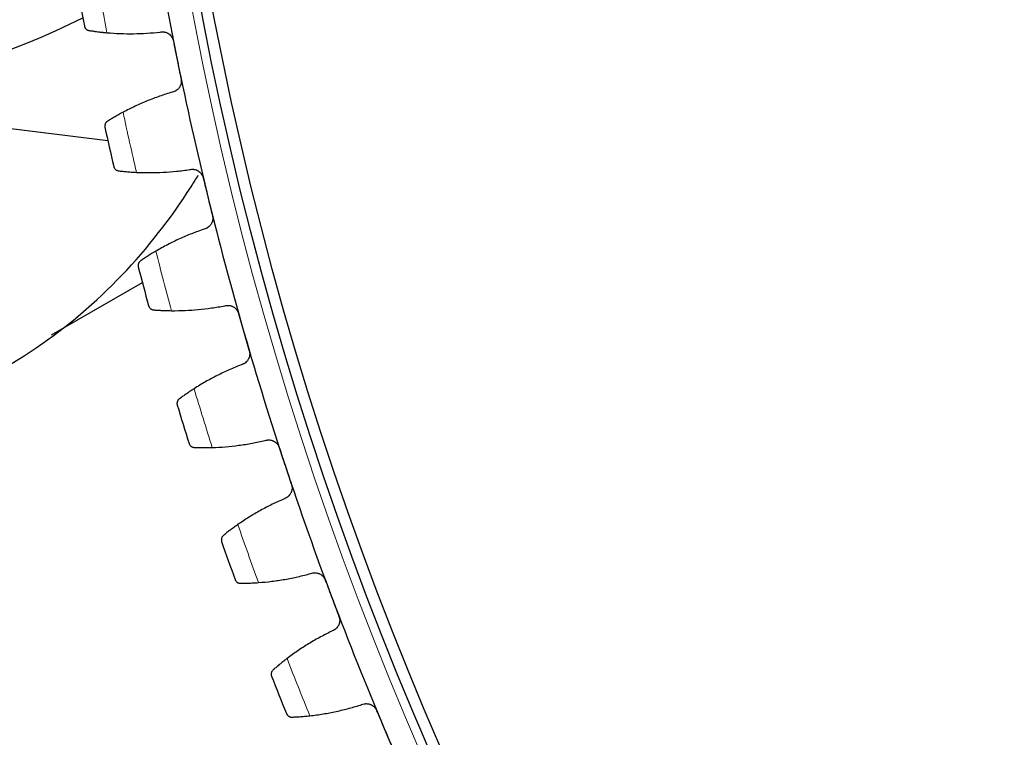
# Model space of a CAD drawing. Header units: inches. Extents: x 0 to 20790, y -12 to 14700.
# Tile 243 of 256: x 9264 to 9438, y 4311 to 4438. Entities that reach past the tile are written whole.
import ezdxf

# ---------------------------------------------------------------- set-up
doc = ezdxf.new("R2010")
doc.units = ezdxf.units.IN
doc.layers.add('1', color=7, linetype='Continuous', true_color=0xffffff)
doc.layers.add('254', color=7, linetype='Continuous', true_color=0xffffff)
doc.styles.add('latin_extended', font='simplex.shx')
doc.dimstyles.get("Standard").update_dxf_attribs({"dimtxt": 0.18, "dimasz": 0.18, "dimexe": 0.18, "dimexo": 0.0625, "dimgap": 0.09, "dimtad": 0, "dimtih": 1, "dimtoh": 1, "dimdec": 4, "dimzin": 0, "dimdsep": 46, "dimtxsty": 'Standard', "dimcen": 0.09, "dimadec": 0, "dimazin": 0, "dimtfac": 1, "dimtdec": 4, "dimtofl": 0, "dimtmove": 0, "dimatfit": 3, "dimfxl": 1, "dimtolj": 1, "dimtzin": 0, "dimarcsym": 0})

# ---------------------------------------------------------------- blocks, each defined once
blk = doc.blocks.new('_U13')
at = {"layer": '254', "color": 3, "linetype": 'Continuous', "lineweight": 13, "transparency": 16777216}
for p, q in [((9865.39, 4554.26), (8773.7, 4554.26)), ((8808.7, 4431.76), (8808.7, 3523.76)), ((9580.24, 3401.26), (8773.7, 3401.26))]:
    blk.add_line(p, q, dxfattribs=at)
at = {"layer": '254', "color": 3, "transparency": 16777216}
for points in [[(8829.12, 4431.76), (8788.28, 4431.76), (8808.7, 4554.26)], [(8788.28, 3523.76), (8829.12, 3523.76), (8808.7, 3401.26)]]:
    blk.add_solid(points, dxfattribs=at)
at = {"layer": 'Defpoints', "color": 0, "transparency": 16777216}
for p in [(9900.39, 4554.26), (8808.7, 3401.26), (9615.24, 3401.26)]:
    blk.add_point(p, dxfattribs=at)
at = {"layer": '254', "color": 2, "lineweight": 13, "transparency": 16777216, "insert": (8624.95, 3792.59), "char_height": 122.5, "attachment_point": 1, "rotation": 90, "style": 'latin_extended'}
blk.add_mtext('\\A1;1153', dxfattribs=at)

msp = doc.modelspace()

# ---------------------------------------------------------------- linework, layer by layer
at = {"layer": '1', "color": 2, "linetype": 'Continuous', "lineweight": 25}
for p, q in [((9216.194, 4424.257), (9279.485, 4416.538)), ((9269.484, 4382.067), (9285.604, 4391.373))]:
    msp.add_line(p, q, dxfattribs=at)
at = {"layer": '1', "color": 110, "linetype": 'Continuous', "lineweight": 13}
msp.add_circle((9900.394, 4554.257), 616.6, dxfattribs=at)
at = {"layer": '1', "color": 2, "linetype": 'Continuous', "lineweight": 25}
for radius in [615, 613]:
    msp.add_circle((9900.394, 4554.257), radius, dxfattribs=at)
for centre, radius, start, end in [((9216.294, 4554.257), 130, 81.61313, 296.87062), ((9900.394, 4554.257), 621, 189.171975, 191.464968), ((9900.394, 4554.257), 636, 189.997546, 190.639397), ((9900.394, 4554.257), 621, 191.464968, 193.757962), ((9900.394, 4554.257), 636, 192.29054, 192.93239), ((9900.394, 4554.257), 621, 193.757962, 196.050955), ((9900.394, 4554.257), 636, 194.583533, 195.225384), ((9900.394, 4554.257), 621, 196.050955, 198.343949), ((9900.394, 4554.257), 636, 196.876527, 197.518378), ((9900.394, 4554.257), 621, 198.343949, 200.636943), ((9900.394, 4554.257), 636, 199.169521, 199.811371), ((9900.394, 4554.257), 621, 200.636943, 202.929936), ((9900.394, 4554.257), 636, 201.462514, 202.104365), ((9900.394, 4554.257), 621, 202.929936, 205.22293)]:
    msp.add_arc(centre, radius, start, end, dxfattribs=at)
at = {"layer": '1', "color": 110, "linetype": 'Continuous', "lineweight": 13}
for start, end in [(189.824111, 190.812832), (192.117104, 193.105826), (194.410098, 195.398819), (196.703092, 197.691813), (198.996085, 199.984806), (201.289079, 202.2778)]:
    msp.add_arc((9900.394, 4554.257), 632.294, start, end, dxfattribs=at)
at = {"layer": '1', "color": 2, "linetype": 'Continuous', "lineweight": 25}
for points, knots in [([(9275.328, 4436.834), (9275.328, 4436.832), (9275.328, 4436.831), (9275.329, 4436.828), (9275.329, 4436.826), (9275.33, 4436.822), (9275.332, 4436.813), (9275.336, 4436.793), (9275.346, 4436.753), (9275.356, 4436.719), (9275.379, 4436.651), (9275.398, 4436.608), (9275.462, 4436.48), (9275.518, 4436.401), (9275.62, 4436.293), (9275.658, 4436.259), (9275.719, 4436.212), (9275.74, 4436.196), (9275.784, 4436.167), (9275.807, 4436.154), (9275.879, 4436.115), (9275.929, 4436.092), (9276.037, 4436.055), (9276.094, 4436.04), (9276.154, 4436.031)], [0, 0, 0, 0, 0.0039063, 0.0039063, 0.0078125, 0.0078125, 0.015625, 0.03125, 0.0625, 0.125, 0.125, 0.25, 0.25, 0.5, 0.5, 0.625, 0.625, 0.6875, 0.6875, 0.75, 0.75, 0.875, 0.875, 1, 1, 1, 1]), ([(9276.154, 4436.031), (9276.241, 4436.017), (9276.336, 4436.002), (9276.537, 4435.971), (9276.751, 4435.939), (9276.99, 4435.905), (9277.147, 4435.884), (9277.179, 4435.879), (9277.243, 4435.871), (9277.276, 4435.866), (9277.375, 4435.853), (9277.441, 4435.844), (9277.645, 4435.818), (9277.785, 4435.801), (9278.073, 4435.766), (9278.221, 4435.749), (9278.448, 4435.724), (9278.525, 4435.716), (9278.642, 4435.703), (9278.681, 4435.699), (9278.76, 4435.691), (9278.8, 4435.687), (9279, 4435.667), (9279.162, 4435.652), (9279.326, 4435.637)], [0, 0, 0, 0, 0.125, 0.125, 0.25, 0.375, 0.375, 0.40625, 0.40625, 0.4375, 0.4375, 0.5, 0.5, 0.625, 0.625, 0.75, 0.75, 0.8125, 0.8125, 0.84375, 0.84375, 0.875, 0.875, 1, 1, 1, 1]), ([(9288.762, 4435.755), (9288.888, 4435.78), (9289.015, 4435.792), (9289.207, 4435.792), (9289.27, 4435.789), (9289.366, 4435.779), (9289.398, 4435.776), (9289.462, 4435.766), (9289.494, 4435.761), (9289.653, 4435.73), (9289.775, 4435.693), (9289.954, 4435.621), (9290.013, 4435.593), (9290.1, 4435.548), (9290.128, 4435.532), (9290.184, 4435.499), (9290.212, 4435.482), (9290.348, 4435.393), (9290.449, 4435.311), (9290.566, 4435.197), (9290.589, 4435.173), (9290.633, 4435.125), (9290.655, 4435.1), (9290.719, 4435.024), (9290.759, 4434.971), (9290.869, 4434.809), (9290.932, 4434.693), (9290.997, 4434.54), (9291.009, 4434.509), (9291.032, 4434.446), (9291.043, 4434.415), (9291.072, 4434.319), (9291.089, 4434.255), (9291.102, 4434.189)], [0, 0, 0, 0, 0.125, 0.125, 0.1875, 0.1875, 0.21875, 0.21875, 0.25, 0.25, 0.375, 0.375, 0.4375, 0.4375, 0.46875, 0.46875, 0.5, 0.5, 0.625, 0.625, 0.65625, 0.65625, 0.6875, 0.6875, 0.75, 0.75, 0.875, 0.875, 0.90625, 0.90625, 0.9375, 0.9375, 1, 1, 1, 1]), ([(9292.468, 4427.453), (9292.482, 4427.387), (9292.502, 4427.256), (9292.512, 4427.059), (9292.505, 4426.927), (9292.496, 4426.828), (9292.492, 4426.795), (9292.482, 4426.73), (9292.476, 4426.697), (9292.444, 4426.536), (9292.406, 4426.41), (9292.343, 4426.259), (9292.33, 4426.229), (9292.309, 4426.185), (9292.302, 4426.17), (9292.287, 4426.14), (9292.249, 4426.068), (9292.174, 4425.942), (9292.097, 4425.838), (9292.015, 4425.738), (9291.971, 4425.69), (9291.833, 4425.552), (9291.734, 4425.47), (9291.575, 4425.362), (9291.52, 4425.329), (9291.436, 4425.283), (9291.407, 4425.268), (9291.349, 4425.24), (9291.319, 4425.227), (9291.171, 4425.164), (9291.049, 4425.126), (9290.923, 4425.099)], [0, 0, 0, 0, 0.0625, 0.125, 0.1875, 0.1875, 0.21875, 0.21875, 0.25, 0.25, 0.375, 0.375, 0.40625, 0.40625, 0.421875, 0.421875, 0.4375, 0.5, 0.5625, 0.5625, 0.625, 0.625, 0.75, 0.75, 0.8125, 0.8125, 0.84375, 0.84375, 0.875, 0.875, 1, 1, 1, 1]), ([(9279.418, 4419.933), (9279.367, 4419.901), (9279.32, 4419.865), (9279.237, 4419.79), (9279.199, 4419.75), (9279.133, 4419.666), (9279.103, 4419.623), (9279.053, 4419.533), (9279.031, 4419.487), (9278.995, 4419.393), (9278.981, 4419.346), (9278.961, 4419.25), (9278.954, 4419.203), (9278.947, 4419.107), (9278.947, 4419.06), (9278.952, 4418.989), (9278.956, 4418.953), (9278.963, 4418.912), (9278.967, 4418.892), (9278.968, 4418.883), (9278.97, 4418.878), (9278.97, 4418.875), (9278.971, 4418.872)], [0, 0, 0, 0, 0.125, 0.125, 0.25, 0.25, 0.375, 0.375, 0.5, 0.5, 0.625, 0.625, 0.75, 0.75, 0.875, 0.875, 0.9375, 0.96875, 0.984375, 0.9921875, 0.9921875, 1, 1, 1, 1]), ([(9282.187, 4421.531), (9282.041, 4421.454), (9281.899, 4421.377), (9281.62, 4421.225), (9281.348, 4421.074), (9281.088, 4420.927), (9280.898, 4420.819), (9280.835, 4420.783), (9280.743, 4420.729), (9280.712, 4420.711), (9280.652, 4420.676), (9280.622, 4420.659), (9280.474, 4420.572), (9280.247, 4420.439), (9280.041, 4420.315), (9279.844, 4420.196), (9279.751, 4420.139), (9279.642, 4420.071), (9279.62, 4420.058), (9279.578, 4420.032), (9279.515, 4419.993), (9279.456, 4419.957), (9279.418, 4419.933)], [0, 0, 0, 0, 0.125, 0.125, 0.25, 0.375, 0.375, 0.4375, 0.4375, 0.46875, 0.46875, 0.5, 0.5, 0.625, 0.75, 0.75, 0.875, 0.875, 0.90625, 0.90625, 0.9375, 1, 1, 1, 1]), ([(9280.526, 4411.919), (9280.527, 4411.918), (9280.527, 4411.916), (9280.528, 4411.913), (9280.528, 4411.912), (9280.529, 4411.907), (9280.531, 4411.899), (9280.536, 4411.879), (9280.548, 4411.839), (9280.559, 4411.805), (9280.585, 4411.739), (9280.605, 4411.696), (9280.675, 4411.571), (9280.734, 4411.494), (9280.84, 4411.39), (9280.879, 4411.358), (9280.942, 4411.313), (9280.964, 4411.299), (9281.009, 4411.272), (9281.033, 4411.259), (9281.106, 4411.223), (9281.157, 4411.202), (9281.266, 4411.169), (9281.323, 4411.157), (9281.384, 4411.15)], [0, 0, 0, 0, 0.0039062, 0.0039062, 0.0078125, 0.0078125, 0.015625, 0.03125, 0.0625, 0.125, 0.125, 0.25, 0.25, 0.5, 0.5, 0.625, 0.625, 0.6875, 0.6875, 0.75, 0.75, 0.875, 0.875, 1, 1, 1, 1]), ([(9281.384, 4411.15), (9281.472, 4411.139), (9281.567, 4411.128), (9281.769, 4411.106), (9281.984, 4411.082), (9282.224, 4411.058), (9282.382, 4411.043), (9282.414, 4411.039), (9282.479, 4411.033), (9282.511, 4411.03), (9282.611, 4411.021), (9282.678, 4411.015), (9282.882, 4410.997), (9283.023, 4410.985), (9283.312, 4410.962), (9283.46, 4410.951), (9283.689, 4410.935), (9283.766, 4410.93), (9283.883, 4410.922), (9283.923, 4410.92), (9284.002, 4410.915), (9284.042, 4410.912), (9284.242, 4410.901), (9284.404, 4410.892), (9284.569, 4410.884)], [0, 0, 0, 0, 0.125, 0.125, 0.25, 0.375, 0.375, 0.40625, 0.40625, 0.4375, 0.4375, 0.5, 0.5, 0.625, 0.625, 0.75, 0.75, 0.8125, 0.8125, 0.84375, 0.84375, 0.875, 0.875, 1, 1, 1, 1]), ([(9293.993, 4411.379), (9294.118, 4411.409), (9294.245, 4411.426), (9294.436, 4411.433), (9294.5, 4411.433), (9294.596, 4411.427), (9294.628, 4411.425), (9294.692, 4411.418), (9294.724, 4411.414), (9294.884, 4411.389), (9295.008, 4411.358), (9295.19, 4411.292), (9295.249, 4411.267), (9295.338, 4411.225), (9295.367, 4411.211), (9295.425, 4411.18), (9295.453, 4411.164), (9295.592, 4411.08), (9295.696, 4411.003), (9295.818, 4410.893), (9295.841, 4410.871), (9295.888, 4410.824), (9295.911, 4410.8), (9295.978, 4410.726), (9296.019, 4410.676), (9296.136, 4410.518), (9296.204, 4410.405), (9296.275, 4410.254), (9296.288, 4410.224), (9296.314, 4410.162), (9296.326, 4410.131), (9296.359, 4410.037), (9296.378, 4409.973), (9296.394, 4409.908)], [0, 0, 0, 0, 0.125, 0.125, 0.1875, 0.1875, 0.21875, 0.21875, 0.25, 0.25, 0.375, 0.375, 0.4375, 0.4375, 0.46875, 0.46875, 0.5, 0.5, 0.625, 0.625, 0.65625, 0.65625, 0.6875, 0.6875, 0.75, 0.75, 0.875, 0.875, 0.90625, 0.90625, 0.9375, 0.9375, 1, 1, 1, 1]), ([(9210.394, 4363.257), (9216.933, 4363.233), (9229.966, 4364.386), (9249.264, 4369.698), (9267.116, 4379.116), (9282.481, 4392.165), (9291.159, 4403.372), (9295.106, 4409.688), (9295.521, 4410.368)], [0, 0, 0, 0, 0.1903377, 0.3869238, 0.5848409, 0.780726, 0.9765483, 1, 1, 1, 1]), ([(9298.029, 4403.232), (9298.044, 4403.167), (9298.069, 4403.036), (9298.087, 4402.84), (9298.086, 4402.708), (9298.081, 4402.608), (9298.078, 4402.575), (9298.071, 4402.509), (9298.067, 4402.477), (9298.041, 4402.314), (9298.008, 4402.187), (9297.951, 4402.034), (9297.939, 4402.003), (9297.92, 4401.958), (9297.913, 4401.943), (9297.9, 4401.913), (9297.865, 4401.839), (9297.794, 4401.71), (9297.722, 4401.603), (9297.644, 4401.5), (9297.602, 4401.45), (9297.47, 4401.306), (9297.374, 4401.221), (9297.219, 4401.107), (9297.166, 4401.072), (9297.083, 4401.022), (9297.055, 4401.006), (9296.998, 4400.976), (9296.969, 4400.961), (9296.824, 4400.893), (9296.704, 4400.849), (9296.579, 4400.818)], [0, 0, 0, 0, 0.0625, 0.125, 0.1875, 0.1875, 0.21875, 0.21875, 0.25, 0.25, 0.375, 0.375, 0.40625, 0.40625, 0.421875, 0.421875, 0.4375, 0.5, 0.5625, 0.5625, 0.625, 0.625, 0.75, 0.75, 0.8125, 0.8125, 0.84375, 0.84375, 0.875, 0.875, 1, 1, 1, 1]), ([(9287.992, 4396.903), (9287.85, 4396.82), (9287.71, 4396.737), (9287.438, 4396.574), (9287.172, 4396.413), (9286.918, 4396.256), (9286.733, 4396.14), (9286.672, 4396.101), (9286.581, 4396.044), (9286.551, 4396.025), (9286.492, 4395.988), (9286.463, 4395.969), (9286.319, 4395.877), (9286.098, 4395.734), (9285.896, 4395.602), (9285.705, 4395.475), (9285.614, 4395.415), (9285.507, 4395.343), (9285.486, 4395.329), (9285.445, 4395.301), (9285.384, 4395.26), (9285.327, 4395.221), (9285.29, 4395.196)], [0, 0, 0, 0, 0.125, 0.125, 0.25, 0.375, 0.375, 0.4375, 0.4375, 0.46875, 0.46875, 0.5, 0.5, 0.625, 0.75, 0.75, 0.875, 0.875, 0.90625, 0.90625, 0.9375, 1, 1, 1, 1]), ([(9285.29, 4395.196), (9285.24, 4395.161), (9285.195, 4395.124), (9285.114, 4395.045), (9285.078, 4395.004), (9285.015, 4394.917), (9284.987, 4394.873), (9284.94, 4394.781), (9284.921, 4394.734), (9284.889, 4394.639), (9284.877, 4394.591), (9284.86, 4394.495), (9284.855, 4394.447), (9284.852, 4394.352), (9284.854, 4394.304), (9284.862, 4394.233), (9284.867, 4394.198), (9284.875, 4394.158), (9284.88, 4394.137), (9284.882, 4394.129), (9284.884, 4394.123), (9284.884, 4394.12), (9284.885, 4394.117)], [0, 0, 0, 0, 0.125, 0.125, 0.25, 0.25, 0.375, 0.375, 0.5, 0.5, 0.625, 0.625, 0.75, 0.75, 0.875, 0.875, 0.9375, 0.96875, 0.984375, 0.9921875, 0.9921875, 1, 1, 1, 1]), ([(9286.718, 4387.232), (9286.718, 4387.231), (9286.718, 4387.229), (9286.719, 4387.227), (9286.72, 4387.225), (9286.721, 4387.221), (9286.723, 4387.212), (9286.729, 4387.192), (9286.742, 4387.153), (9286.755, 4387.12), (9286.783, 4387.055), (9286.805, 4387.013), (9286.88, 4386.891), (9286.942, 4386.816), (9287.052, 4386.717), (9287.092, 4386.686), (9287.157, 4386.644), (9287.18, 4386.63), (9287.226, 4386.605), (9287.25, 4386.593), (9287.324, 4386.56), (9287.376, 4386.541), (9287.486, 4386.513), (9287.544, 4386.503), (9287.605, 4386.498)], [0, 0, 0, 0, 0.0039062, 0.0039062, 0.0078125, 0.0078125, 0.015625, 0.03125, 0.0625, 0.125, 0.125, 0.25, 0.25, 0.5, 0.5, 0.625, 0.625, 0.6875, 0.6875, 0.75, 0.75, 0.875, 0.875, 1, 1, 1, 1]), ([(9300.195, 4387.231), (9300.319, 4387.266), (9300.445, 4387.288), (9300.635, 4387.303), (9300.699, 4387.305), (9300.795, 4387.304), (9300.828, 4387.303), (9300.892, 4387.298), (9300.924, 4387.296), (9301.085, 4387.277), (9301.21, 4387.251), (9301.394, 4387.193), (9301.455, 4387.17), (9301.545, 4387.132), (9301.575, 4387.118), (9301.633, 4387.09), (9301.662, 4387.075), (9301.805, 4386.997), (9301.912, 4386.924), (9302.038, 4386.819), (9302.062, 4386.797), (9302.111, 4386.753), (9302.135, 4386.73), (9302.204, 4386.659), (9302.248, 4386.61), (9302.371, 4386.456), (9302.443, 4386.347), (9302.52, 4386.199), (9302.535, 4386.169), (9302.563, 4386.108), (9302.576, 4386.078), (9302.613, 4385.985), (9302.634, 4385.922), (9302.653, 4385.858)], [0, 0, 0, 0, 0.125, 0.125, 0.1875, 0.1875, 0.21875, 0.21875, 0.25, 0.25, 0.375, 0.375, 0.4375, 0.4375, 0.46875, 0.46875, 0.5, 0.5, 0.625, 0.625, 0.65625, 0.65625, 0.6875, 0.6875, 0.75, 0.75, 0.875, 0.875, 0.90625, 0.90625, 0.9375, 0.9375, 1, 1, 1, 1]), ([(9287.605, 4386.498), (9287.694, 4386.491), (9287.789, 4386.484), (9287.992, 4386.469), (9288.208, 4386.455), (9288.449, 4386.44), (9288.607, 4386.431), (9288.639, 4386.429), (9288.704, 4386.425), (9288.737, 4386.424), (9288.836, 4386.418), (9288.903, 4386.415), (9289.109, 4386.405), (9289.249, 4386.399), (9289.539, 4386.388), (9289.688, 4386.382), (9289.917, 4386.376), (9289.994, 4386.374), (9290.112, 4386.371), (9290.151, 4386.37), (9290.23, 4386.368), (9290.27, 4386.367), (9290.471, 4386.363), (9290.634, 4386.361), (9290.799, 4386.36)], [0, 0, 0, 0, 0.125, 0.125, 0.25, 0.375, 0.375, 0.40625, 0.40625, 0.4375, 0.4375, 0.5, 0.5, 0.625, 0.625, 0.75, 0.75, 0.8125, 0.8125, 0.84375, 0.84375, 0.875, 0.875, 1, 1, 1, 1]), ([(9304.553, 4379.252), (9304.572, 4379.188), (9304.602, 4379.059), (9304.628, 4378.863), (9304.632, 4378.731), (9304.63, 4378.632), (9304.629, 4378.598), (9304.625, 4378.532), (9304.622, 4378.499), (9304.602, 4378.336), (9304.574, 4378.208), (9304.524, 4378.052), (9304.513, 4378.021), (9304.496, 4377.975), (9304.49, 4377.96), (9304.477, 4377.929), (9304.445, 4377.854), (9304.38, 4377.723), (9304.312, 4377.613), (9304.238, 4377.507), (9304.199, 4377.455), (9304.072, 4377.306), (9303.98, 4377.217), (9303.83, 4377.097), (9303.778, 4377.059), (9303.697, 4377.007), (9303.67, 4376.99), (9303.614, 4376.957), (9303.586, 4376.941), (9303.443, 4376.867), (9303.325, 4376.819), (9303.201, 4376.782)], [0, 0, 0, 0, 0.0625, 0.125, 0.1875, 0.1875, 0.21875, 0.21875, 0.25, 0.25, 0.375, 0.375, 0.40625, 0.40625, 0.421875, 0.421875, 0.4375, 0.5, 0.5625, 0.5625, 0.625, 0.625, 0.75, 0.75, 0.8125, 0.8125, 0.84375, 0.84375, 0.875, 0.875, 1, 1, 1, 1]), ([(9294.778, 4372.527), (9294.639, 4372.438), (9294.503, 4372.35), (9294.238, 4372.176), (9293.978, 4372.005), (9293.731, 4371.837), (9293.55, 4371.714), (9293.491, 4371.673), (9293.403, 4371.612), (9293.374, 4371.592), (9293.316, 4371.552), (9293.288, 4371.533), (9293.147, 4371.435), (9292.932, 4371.283), (9292.736, 4371.143), (9292.55, 4371.009), (9292.462, 4370.945), (9292.358, 4370.869), (9292.337, 4370.854), (9292.297, 4370.824), (9292.238, 4370.781), (9292.182, 4370.739), (9292.146, 4370.713)], [0, 0, 0, 0, 0.125, 0.125, 0.25, 0.375, 0.375, 0.4375, 0.4375, 0.46875, 0.46875, 0.5, 0.5, 0.625, 0.75, 0.75, 0.875, 0.875, 0.90625, 0.90625, 0.9375, 1, 1, 1, 1]), ([(9292.146, 4370.713), (9292.098, 4370.677), (9292.054, 4370.638), (9291.977, 4370.556), (9291.943, 4370.513), (9291.883, 4370.424), (9291.857, 4370.378), (9291.814, 4370.285), (9291.796, 4370.237), (9291.768, 4370.141), (9291.758, 4370.092), (9291.744, 4369.996), (9291.742, 4369.948), (9291.742, 4369.852), (9291.746, 4369.805), (9291.757, 4369.734), (9291.764, 4369.699), (9291.774, 4369.659), (9291.779, 4369.639), (9291.782, 4369.631), (9291.783, 4369.625), (9291.784, 4369.622), (9291.785, 4369.619)], [0, 0, 0, 0, 0.125, 0.125, 0.25, 0.25, 0.375, 0.375, 0.5, 0.5, 0.625, 0.625, 0.75, 0.75, 0.875, 0.875, 0.9375, 0.96875, 0.984375, 0.9921875, 0.9921875, 1, 1, 1, 1]), ([(9293.892, 4362.813), (9293.892, 4362.812), (9293.892, 4362.81), (9293.893, 4362.807), (9293.894, 4362.806), (9293.895, 4362.802), (9293.898, 4362.793), (9293.905, 4362.774), (9293.919, 4362.735), (9293.934, 4362.702), (9293.964, 4362.638), (9293.988, 4362.597), (9294.067, 4362.478), (9294.132, 4362.406), (9294.247, 4362.311), (9294.288, 4362.282), (9294.354, 4362.242), (9294.377, 4362.23), (9294.425, 4362.206), (9294.449, 4362.195), (9294.525, 4362.165), (9294.577, 4362.149), (9294.689, 4362.125), (9294.747, 4362.117), (9294.808, 4362.115)], [0, 0, 0, 0, 0.0039063, 0.0039063, 0.0078125, 0.0078125, 0.015625, 0.03125, 0.0625, 0.125, 0.125, 0.25, 0.25, 0.5, 0.5, 0.625, 0.625, 0.6875, 0.6875, 0.75, 0.75, 0.875, 0.875, 1, 1, 1, 1]), ([(9307.358, 4363.351), (9307.481, 4363.391), (9307.605, 4363.418), (9307.795, 4363.441), (9307.859, 4363.446), (9307.955, 4363.448), (9307.987, 4363.448), (9308.052, 4363.446), (9308.084, 4363.445), (9308.245, 4363.433), (9308.372, 4363.411), (9308.558, 4363.361), (9308.619, 4363.341), (9308.711, 4363.306), (9308.741, 4363.294), (9308.801, 4363.267), (9308.831, 4363.254), (9308.976, 4363.181), (9309.086, 4363.113), (9309.216, 4363.013), (9309.241, 4362.992), (9309.292, 4362.95), (9309.316, 4362.928), (9309.389, 4362.86), (9309.434, 4362.812), (9309.564, 4362.664), (9309.64, 4362.557), (9309.723, 4362.413), (9309.739, 4362.383), (9309.769, 4362.324), (9309.783, 4362.294), (9309.824, 4362.203), (9309.848, 4362.141), (9309.869, 4362.077)], [0, 0, 0, 0, 0.125, 0.125, 0.1875, 0.1875, 0.21875, 0.21875, 0.25, 0.25, 0.375, 0.375, 0.4375, 0.4375, 0.46875, 0.46875, 0.5, 0.5, 0.625, 0.625, 0.65625, 0.65625, 0.6875, 0.6875, 0.75, 0.75, 0.875, 0.875, 0.90625, 0.90625, 0.9375, 0.9375, 1, 1, 1, 1]), ([(9294.808, 4362.115), (9294.896, 4362.111), (9294.992, 4362.108), (9295.195, 4362.102), (9295.412, 4362.096), (9295.653, 4362.09), (9295.811, 4362.088), (9295.843, 4362.087), (9295.908, 4362.086), (9295.941, 4362.086), (9296.041, 4362.085), (9296.108, 4362.084), (9296.314, 4362.082), (9296.455, 4362.082), (9296.745, 4362.082), (9296.893, 4362.083), (9297.122, 4362.085), (9297.2, 4362.086), (9297.317, 4362.088), (9297.357, 4362.089), (9297.436, 4362.09), (9297.476, 4362.091), (9297.677, 4362.095), (9297.839, 4362.099), (9298.004, 4362.104)], [0, 0, 0, 0, 0.125, 0.125, 0.25, 0.375, 0.375, 0.40625, 0.40625, 0.4375, 0.4375, 0.5, 0.5, 0.625, 0.625, 0.75, 0.75, 0.8125, 0.8125, 0.84375, 0.84375, 0.875, 0.875, 1, 1, 1, 1]), ([(9312.032, 4355.553), (9312.053, 4355.489), (9312.089, 4355.362), (9312.122, 4355.167), (9312.132, 4355.035), (9312.134, 4354.936), (9312.134, 4354.903), (9312.132, 4354.836), (9312.131, 4354.803), (9312.118, 4354.639), (9312.095, 4354.51), (9312.051, 4354.353), (9312.041, 4354.321), (9312.026, 4354.274), (9312.02, 4354.259), (9312.009, 4354.228), (9311.98, 4354.151), (9311.921, 4354.018), (9311.857, 4353.905), (9311.787, 4353.796), (9311.75, 4353.743), (9311.629, 4353.589), (9311.541, 4353.496), (9311.396, 4353.37), (9311.345, 4353.331), (9311.267, 4353.275), (9311.24, 4353.257), (9311.186, 4353.222), (9311.158, 4353.205), (9311.019, 4353.125), (9310.902, 4353.072), (9310.78, 4353.031)], [0, 0, 0, 0, 0.0625, 0.125, 0.1875, 0.1875, 0.21875, 0.21875, 0.25, 0.25, 0.375, 0.375, 0.40625, 0.40625, 0.421875, 0.421875, 0.4375, 0.5, 0.5625, 0.5625, 0.625, 0.625, 0.75, 0.75, 0.8125, 0.8125, 0.84375, 0.84375, 0.875, 0.875, 1, 1, 1, 1]), ([(9302.534, 4348.443), (9302.399, 4348.348), (9302.266, 4348.254), (9302.008, 4348.07), (9301.756, 4347.888), (9301.515, 4347.711), (9301.34, 4347.581), (9301.282, 4347.537), (9301.196, 4347.473), (9301.168, 4347.452), (9301.112, 4347.41), (9301.085, 4347.389), (9300.948, 4347.285), (9300.739, 4347.125), (9300.549, 4346.978), (9300.368, 4346.836), (9300.283, 4346.768), (9300.182, 4346.688), (9300.162, 4346.672), (9300.123, 4346.641), (9300.066, 4346.595), (9300.012, 4346.552), (9299.977, 4346.524)], [0, 0, 0, 0, 0.125, 0.125, 0.25, 0.375, 0.375, 0.4375, 0.4375, 0.46875, 0.46875, 0.5, 0.5, 0.625, 0.75, 0.75, 0.875, 0.875, 0.90625, 0.90625, 0.9375, 1, 1, 1, 1]), ([(9299.977, 4346.524), (9299.93, 4346.486), (9299.888, 4346.445), (9299.814, 4346.36), (9299.781, 4346.316), (9299.725, 4346.225), (9299.701, 4346.178), (9299.662, 4346.083), (9299.646, 4346.035), (9299.621, 4345.937), (9299.613, 4345.889), (9299.604, 4345.792), (9299.603, 4345.743), (9299.608, 4345.648), (9299.614, 4345.601), (9299.627, 4345.531), (9299.635, 4345.496), (9299.647, 4345.456), (9299.653, 4345.436), (9299.656, 4345.428), (9299.658, 4345.422), (9299.659, 4345.42), (9299.66, 4345.417)], [0, 0, 0, 0, 0.125, 0.125, 0.25, 0.25, 0.375, 0.375, 0.5, 0.5, 0.625, 0.625, 0.75, 0.75, 0.875, 0.875, 0.9375, 0.96875, 0.984375, 0.9921875, 0.9921875, 1, 1, 1, 1]), ([(9315.471, 4339.777), (9315.592, 4339.822), (9315.715, 4339.854), (9315.904, 4339.884), (9315.968, 4339.891), (9316.064, 4339.897), (9316.096, 4339.899), (9316.161, 4339.9), (9316.193, 4339.899), (9316.354, 4339.894), (9316.481, 4339.878), (9316.67, 4339.834), (9316.732, 4339.817), (9316.825, 4339.786), (9316.855, 4339.775), (9316.916, 4339.751), (9316.946, 4339.738), (9317.094, 4339.672), (9317.207, 4339.608), (9317.341, 4339.513), (9317.367, 4339.494), (9317.419, 4339.453), (9317.445, 4339.432), (9317.519, 4339.367), (9317.567, 4339.322), (9317.702, 4339.179), (9317.783, 4339.075), (9317.871, 4338.934), (9317.888, 4338.905), (9317.921, 4338.847), (9317.936, 4338.818), (9317.981, 4338.728), (9318.007, 4338.667), (9318.031, 4338.604)], [0, 0, 0, 0, 0.125, 0.125, 0.1875, 0.1875, 0.21875, 0.21875, 0.25, 0.25, 0.375, 0.375, 0.4375, 0.4375, 0.46875, 0.46875, 0.5, 0.5, 0.625, 0.625, 0.65625, 0.65625, 0.6875, 0.6875, 0.75, 0.75, 0.875, 0.875, 0.90625, 0.90625, 0.9375, 0.9375, 1, 1, 1, 1]), ([(9302.037, 4338.7), (9302.037, 4338.699), (9302.038, 4338.698), (9302.039, 4338.695), (9302.039, 4338.694), (9302.041, 4338.689), (9302.044, 4338.681), (9302.051, 4338.662), (9302.068, 4338.623), (9302.083, 4338.591), (9302.116, 4338.529), (9302.142, 4338.488), (9302.226, 4338.373), (9302.293, 4338.303), (9302.412, 4338.213), (9302.454, 4338.186), (9302.522, 4338.149), (9302.545, 4338.137), (9302.594, 4338.116), (9302.619, 4338.106), (9302.695, 4338.079), (9302.749, 4338.064), (9302.861, 4338.045), (9302.919, 4338.039), (9302.98, 4338.039)], [0, 0, 0, 0, 0.0039062, 0.0039062, 0.0078125, 0.0078125, 0.015625, 0.03125, 0.0625, 0.125, 0.125, 0.25, 0.25, 0.5, 0.5, 0.625, 0.625, 0.6875, 0.6875, 0.75, 0.75, 0.875, 0.875, 1, 1, 1, 1]), ([(9302.98, 4338.039), (9303.069, 4338.04), (9303.164, 4338.04), (9303.368, 4338.042), (9303.585, 4338.044), (9303.826, 4338.049), (9303.984, 4338.053), (9304.016, 4338.053), (9304.081, 4338.055), (9304.114, 4338.056), (9304.214, 4338.059), (9304.281, 4338.061), (9304.486, 4338.067), (9304.627, 4338.072), (9304.917, 4338.084), (9305.065, 4338.091), (9305.294, 4338.102), (9305.371, 4338.106), (9305.489, 4338.113), (9305.528, 4338.115), (9305.607, 4338.12), (9305.647, 4338.122), (9305.847, 4338.134), (9306.01, 4338.145), (9306.175, 4338.157)], [0, 0, 0, 0, 0.125, 0.125, 0.25, 0.375, 0.375, 0.40625, 0.40625, 0.4375, 0.4375, 0.5, 0.5, 0.625, 0.625, 0.75, 0.75, 0.8125, 0.8125, 0.84375, 0.84375, 0.875, 0.875, 1, 1, 1, 1]), ([(9320.453, 4332.172), (9320.477, 4332.109), (9320.517, 4331.983), (9320.559, 4331.79), (9320.574, 4331.659), (9320.58, 4331.559), (9320.581, 4331.526), (9320.582, 4331.46), (9320.582, 4331.427), (9320.576, 4331.262), (9320.558, 4331.133), (9320.52, 4330.973), (9320.512, 4330.942), (9320.498, 4330.894), (9320.493, 4330.878), (9320.483, 4330.847), (9320.458, 4330.769), (9320.403, 4330.633), (9320.344, 4330.519), (9320.279, 4330.407), (9320.244, 4330.352), (9320.129, 4330.194), (9320.045, 4330.097), (9319.905, 4329.966), (9319.856, 4329.924), (9319.78, 4329.865), (9319.754, 4329.846), (9319.701, 4329.809), (9319.674, 4329.791), (9319.538, 4329.706), (9319.423, 4329.648), (9319.303, 4329.602)], [0, 0, 0, 0, 0.0625, 0.125, 0.1875, 0.1875, 0.21875, 0.21875, 0.25, 0.25, 0.375, 0.375, 0.40625, 0.40625, 0.421875, 0.421875, 0.4375, 0.5, 0.5625, 0.5625, 0.625, 0.625, 0.75, 0.75, 0.8125, 0.8125, 0.84375, 0.84375, 0.875, 0.875, 1, 1, 1, 1]), ([(9311.248, 4324.687), (9311.116, 4324.587), (9310.987, 4324.489), (9310.736, 4324.294), (9310.492, 4324.102), (9310.259, 4323.916), (9310.088, 4323.778), (9310.032, 4323.733), (9309.949, 4323.665), (9309.922, 4323.643), (9309.868, 4323.598), (9309.841, 4323.576), (9309.709, 4323.467), (9309.506, 4323.299), (9309.322, 4323.144), (9309.148, 4322.995), (9309.065, 4322.924), (9308.967, 4322.84), (9308.948, 4322.824), (9308.91, 4322.791), (9308.855, 4322.743), (9308.802, 4322.697), (9308.769, 4322.668)], [0, 0, 0, 0, 0.125, 0.125, 0.25, 0.375, 0.375, 0.4375, 0.4375, 0.46875, 0.46875, 0.5, 0.5, 0.625, 0.75, 0.75, 0.875, 0.875, 0.90625, 0.90625, 0.9375, 1, 1, 1, 1]), ([(9308.769, 4322.668), (9308.723, 4322.628), (9308.683, 4322.586), (9308.612, 4322.498), (9308.582, 4322.452), (9308.529, 4322.359), (9308.507, 4322.311), (9308.471, 4322.215), (9308.458, 4322.166), (9308.437, 4322.067), (9308.431, 4322.018), (9308.426, 4321.921), (9308.427, 4321.873), (9308.435, 4321.778), (9308.443, 4321.731), (9308.459, 4321.661), (9308.469, 4321.627), (9308.482, 4321.588), (9308.489, 4321.568), (9308.492, 4321.56), (9308.494, 4321.554), (9308.495, 4321.552), (9308.496, 4321.549)], [0, 0, 0, 0, 0.125, 0.125, 0.25, 0.25, 0.375, 0.375, 0.5, 0.5, 0.625, 0.625, 0.75, 0.75, 0.875, 0.875, 0.9375, 0.96875, 0.984375, 0.9921875, 0.9921875, 1, 1, 1, 1]), ([(9324.52, 4316.546), (9324.64, 4316.596), (9324.762, 4316.633), (9324.949, 4316.671), (9325.012, 4316.68), (9325.108, 4316.69), (9325.14, 4316.693), (9325.205, 4316.696), (9325.237, 4316.697), (9325.398, 4316.699), (9325.526, 4316.687), (9325.716, 4316.651), (9325.779, 4316.636), (9325.873, 4316.609), (9325.904, 4316.599), (9325.966, 4316.578), (9325.996, 4316.567), (9326.147, 4316.506), (9326.262, 4316.447), (9326.399, 4316.358), (9326.426, 4316.339), (9326.48, 4316.301), (9326.506, 4316.28), (9326.584, 4316.219), (9326.633, 4316.175), (9326.774, 4316.038), (9326.859, 4315.937), (9326.953, 4315.8), (9326.971, 4315.772), (9327.006, 4315.715), (9327.022, 4315.686), (9327.07, 4315.598), (9327.099, 4315.538), (9327.125, 4315.477)], [0, 0, 0, 0, 0.125, 0.125, 0.1875, 0.1875, 0.21875, 0.21875, 0.25, 0.25, 0.375, 0.375, 0.4375, 0.4375, 0.46875, 0.46875, 0.5, 0.5, 0.625, 0.625, 0.65625, 0.65625, 0.6875, 0.6875, 0.75, 0.75, 0.875, 0.875, 0.90625, 0.90625, 0.9375, 0.9375, 1, 1, 1, 1]), ([(9311.14, 4314.933), (9311.141, 4314.932), (9311.141, 4314.93), (9311.142, 4314.928), (9311.143, 4314.926), (9311.145, 4314.922), (9311.148, 4314.914), (9311.156, 4314.895), (9311.174, 4314.857), (9311.213, 4314.784), (9311.253, 4314.725), (9311.342, 4314.614), (9311.412, 4314.547), (9311.534, 4314.461), (9311.578, 4314.435), (9311.647, 4314.401), (9311.671, 4314.391), (9311.72, 4314.371), (9311.745, 4314.362), (9311.823, 4314.338), (9311.877, 4314.326), (9311.99, 4314.311), (9312.048, 4314.308), (9312.109, 4314.31)], [0, 0, 0, 0, 0.0039062, 0.0039062, 0.0078125, 0.0078125, 0.015625, 0.03125, 0.0625, 0.125, 0.25, 0.25, 0.5, 0.5, 0.625, 0.625, 0.6875, 0.6875, 0.75, 0.75, 0.875, 0.875, 1, 1, 1, 1]), ([(9312.109, 4314.31), (9312.198, 4314.314), (9312.293, 4314.318), (9312.497, 4314.328), (9312.713, 4314.339), (9312.954, 4314.354), (9313.112, 4314.364), (9313.144, 4314.366), (9313.209, 4314.37), (9313.241, 4314.372), (9313.341, 4314.379), (9313.408, 4314.383), (9313.613, 4314.398), (9313.754, 4314.409), (9314.042, 4314.432), (9314.191, 4314.445), (9314.419, 4314.466), (9314.496, 4314.473), (9314.613, 4314.484), (9314.652, 4314.488), (9314.731, 4314.496), (9314.771, 4314.5), (9314.97, 4314.52), (9315.132, 4314.537), (9315.297, 4314.555)], [0, 0, 0, 0, 0.125, 0.125, 0.25, 0.375, 0.375, 0.40625, 0.40625, 0.4375, 0.4375, 0.5, 0.5, 0.625, 0.625, 0.75, 0.75, 0.8125, 0.8125, 0.84375, 0.84375, 0.875, 0.875, 1, 1, 1, 1])]:
    msp.add_open_spline(points, degree=3, knots=knots, dxfattribs=at)
for points in [[(9279.326, 4435.637), (9280.114, 4435.567), (9281.69, 4435.467), (9284.05, 4435.437), (9286.408, 4435.526), (9287.977, 4435.665), (9288.762, 4435.755)], [(9291.102, 4434.189), (9291.33, 4433.067), (9291.558, 4431.944), (9291.785, 4430.821)], [(9291.785, 4430.821), (9292.013, 4429.698), (9292.241, 4428.576), (9292.468, 4427.453)], [(9290.923, 4425.099), (9290.166, 4424.876), (9288.666, 4424.393), (9286.46, 4423.557), (9284.298, 4422.609), (9282.886, 4421.903), (9282.187, 4421.531)], [(9284.569, 4410.884), (9285.36, 4410.845), (9286.938, 4410.808), (9289.298, 4410.872), (9291.65, 4411.056), (9293.212, 4411.258), (9293.993, 4411.379)], [(9296.394, 4409.908), (9296.666, 4408.795), (9296.939, 4407.682), (9297.211, 4406.57)], [(9297.211, 4406.57), (9297.484, 4405.457), (9297.756, 4404.344), (9298.029, 4403.232)], [(9296.579, 4400.818), (9295.831, 4400.565), (9294.351, 4400.022), (9292.181, 4399.098), (9290.058, 4398.065), (9288.676, 4397.303), (9287.992, 4396.903)], [(9290.799, 4386.36), (9291.59, 4386.352), (9293.169, 4386.379), (9295.524, 4386.537), (9297.866, 4386.815), (9299.42, 4387.079), (9300.195, 4387.231)], [(9302.653, 4385.858), (9302.97, 4384.757), (9303.286, 4383.656), (9303.603, 4382.555)], [(9303.603, 4382.555), (9303.92, 4381.454), (9304.237, 4380.353), (9304.553, 4379.252)], [(9303.201, 4376.782), (9302.464, 4376.499), (9301.007, 4375.898), (9298.875, 4374.888), (9296.796, 4373.771), (9295.445, 4372.954), (9294.778, 4372.527)], [(9298.004, 4362.104), (9298.795, 4362.129), (9300.371, 4362.218), (9302.718, 4362.471), (9305.048, 4362.842), (9306.59, 4363.168), (9307.358, 4363.351)], [(9309.869, 4362.077), (9310.23, 4360.99), (9310.59, 4359.902), (9310.951, 4358.815)], [(9310.951, 4358.815), (9311.311, 4357.728), (9311.672, 4356.64), (9312.032, 4355.553)], [(9310.78, 4353.031), (9310.055, 4352.719), (9308.623, 4352.059), (9306.533, 4350.965), (9304.5, 4349.765), (9303.183, 4348.895), (9302.534, 4348.443)], [(9306.175, 4338.157), (9306.964, 4338.213), (9308.535, 4338.365), (9310.87, 4338.712), (9313.183, 4339.176), (9314.711, 4339.563), (9315.471, 4339.777)], [(9318.031, 4338.604), (9318.435, 4337.532), (9318.838, 4336.46), (9319.242, 4335.388)], [(9319.242, 4335.388), (9319.646, 4334.316), (9320.05, 4333.244), (9320.453, 4332.172)], [(9319.303, 4329.602), (9318.591, 4329.261), (9317.187, 4328.545), (9315.143, 4327.368), (9313.159, 4326.088), (9311.878, 4325.166), (9311.248, 4324.687)], [(9315.297, 4314.555), (9316.083, 4314.643), (9317.647, 4314.858), (9319.966, 4315.298), (9322.259, 4315.854), (9323.769, 4316.302), (9324.52, 4316.546)], [(9327.125, 4315.477), (9327.572, 4314.422), (9328.018, 4313.367), (9328.464, 4312.312)], [(9328.464, 4312.312), (9328.911, 4311.257), (9329.357, 4310.202), (9329.803, 4309.146)]]:
    msp.add_open_spline(points, degree=3, dxfattribs=at)

# ---------------------------------------------------------------- dimensions: what is measured, and where the dimension line sits
at = {"layer": '254', "color": 2, "linetype": 'Continuous', "lineweight": 13}
dim = msp.add_linear_dim(base=(8808.7, 3401.257), p1=(9900.394, 4554.257), p2=(9615.244, 3401.257), angle=90, dimstyle='Standard', override={"dimscale": 35, "dimtxt": 3.5, "dimasz": 3.5, "dimexe": 1, "dimexo": 1, "dimgap": 1.75, "dimtad": 1, "dimtih": 0, "dimtoh": 0, "dimdec": 2, "dimlfac": 1, "dimzin": 8, "dimdsep": 46, "dimlunit": 2, "dimtxsty": 'latin_extended', "dimsah": 1, "dimse1": 0, "dimse2": 0, "dimsd1": 0, "dimsd2": 0, "dimclrd": 3, "dimclre": 3, "dimclrt": 2, "dimtol": 0, "dimtm": -0.1, "dimtfac": 0.714286, "dimtdec": 3, "dimtofl": 1, "dimtmove": 0, "dimtzin": 8, "dimlwd": 13, "dimlwe": 13}, dxfattribs=at)
dim.commit()
dim.dimension.update_dxf_attribs({"geometry": '_U13', "text_midpoint": (8808.7, 3985.085), "dimtype": 160})

doc.saveas('drawing.dxf')
